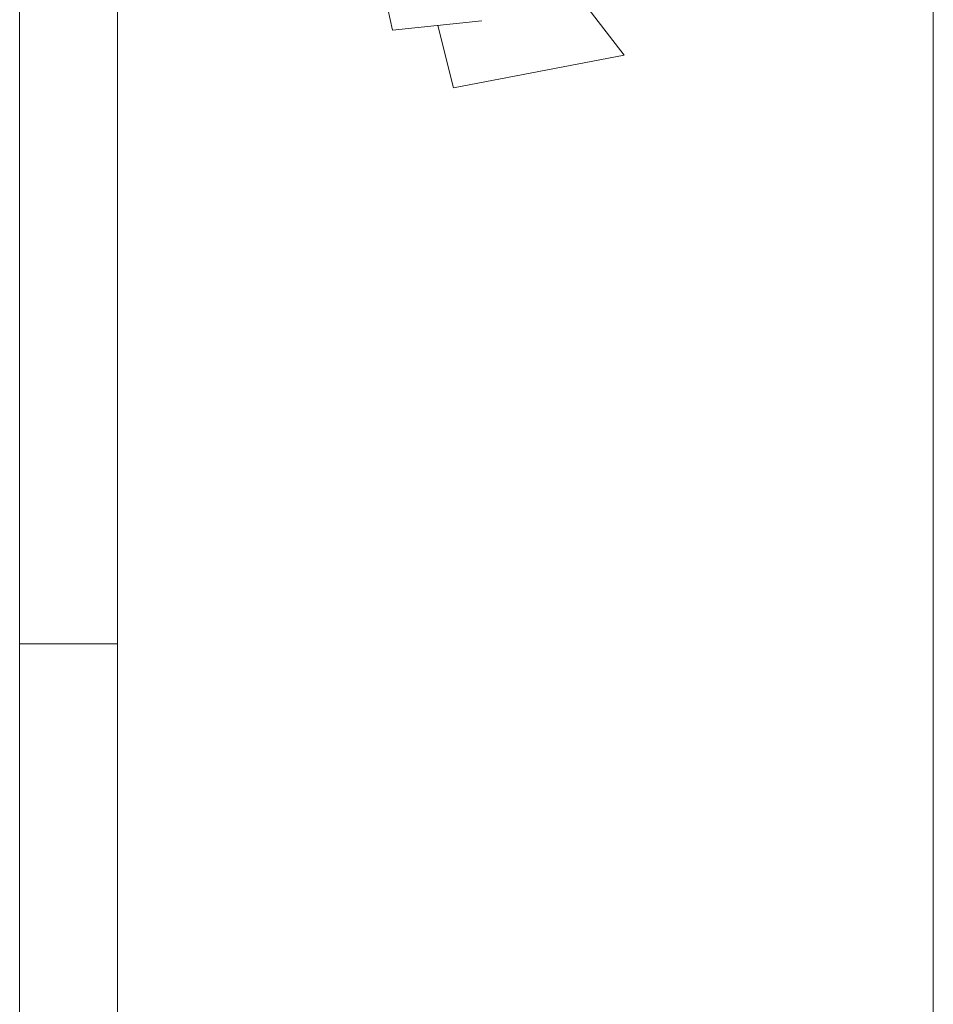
# Model space of a CAD drawing. Header units: millimetres. Extents: x -2624 to 101766, y -16 to 109490.
# Tile 13 of 151: x 98641 to 100041, y 35563 to 37072. Entities that reach past the tile are written whole.
import ezdxf

# ---------------------------------------------------------------- set-up
doc = ezdxf.new("R2010")
doc.units = ezdxf.units.MM
doc.header["$MEASUREMENT"] = 0
for name, color, linetype in [('L1', 7, 'Continuous'), ('Nouveau_VRD _ Voirie 3d.VRD', 7, 'Continuous'), ('Nouveau_VRD _ Végétation.VRD', 7, 'Continuous'), ('VRD _ Bordure.VRD', 7, 'Continuous')]:
    doc.layers.add(name, color=color, linetype=linetype)

# ---------------------------------------------------------------- blocks, each defined once
blk = doc.blocks.new('Élément de coupe_26')
at = {"layer": 'L1', "color": 7, "linetype": 'Continuous', "lineweight": 15}
for p, q in [((100041.3, 36904.3), (100041.3, 37215.4)), ((100041.3, 33696), (100041.3, 36904.3))]:
    blk.add_line(p, q, dxfattribs=at)
blk = doc.blocks.new('Élément de coupe_32')
at = {"layer": 'VRD _ Bordure.VRD', "color": 7, "linetype": 'Continuous', "lineweight": 15}
for p, q in [((98791.3, 37135.1), (98791.3, 36135.1)), ((98791.3, 36135.1), (98791.3, 36115.1)), ((98668, 36115.1), (98641.3, 36115.1)), ((98671.6, 36115.1), (98668, 36115.1)), ((98678.3, 36115.1), (98671.6, 36115.1)), ((98686.7, 36115.1), (98678.3, 36115.1)), ((98791.3, 36115.1), (98686.7, 36115.1)), ((98791.3, 36115.1), (98791.3, 35115.1))]:
    blk.add_line(p, q, dxfattribs=at)
blk = doc.blocks.new('Élément de coupe_54')
at = {"layer": 'Nouveau_VRD _ Voirie 3d.VRD', "color": 251, "linetype": 'Continuous', "lineweight": 15, "true_color": 0x6a6a6a}
blk.add_line((98641.3, 33252.7), (98641.3, 37530.1), dxfattribs=at)
blk = doc.blocks.new('Élément de coupe_1479')
at = {"layer": 'Nouveau_VRD _ Végétation.VRD', "color": 7, "linetype": 'Continuous', "lineweight": 15}
for p, q in [((99212.5, 37055.7), (99186.8, 37176.2)), ((99567.8, 37017.3), (99483.2, 37127.2)), ((99212.5, 37055.7), (99349.5, 37069.9)), ((99306.3, 36967.4), (99282.1, 37062.9)), ((99567.8, 37017.3), (99306.3, 36967.4))]:
    blk.add_line(p, q, dxfattribs=at)

msp = doc.modelspace()

# ---------------------------------------------------------------- block references
at = {"layer": 'L1', "lineweight": 0}
msp.add_blockref('Élément de coupe_26', (0, 0), dxfattribs=at)
at = {"layer": 'Nouveau_VRD _ Voirie 3d.VRD', "lineweight": 0}
msp.add_blockref('Élément de coupe_54', (0, 0), dxfattribs=at)
at = {"layer": 'Nouveau_VRD _ Végétation.VRD', "lineweight": 0}
msp.add_blockref('Élément de coupe_1479', (0, 0), dxfattribs=at)
at = {"layer": 'VRD _ Bordure.VRD', "lineweight": 0}
msp.add_blockref('Élément de coupe_32', (0, 0), dxfattribs=at)

doc.saveas('drawing.dxf')
